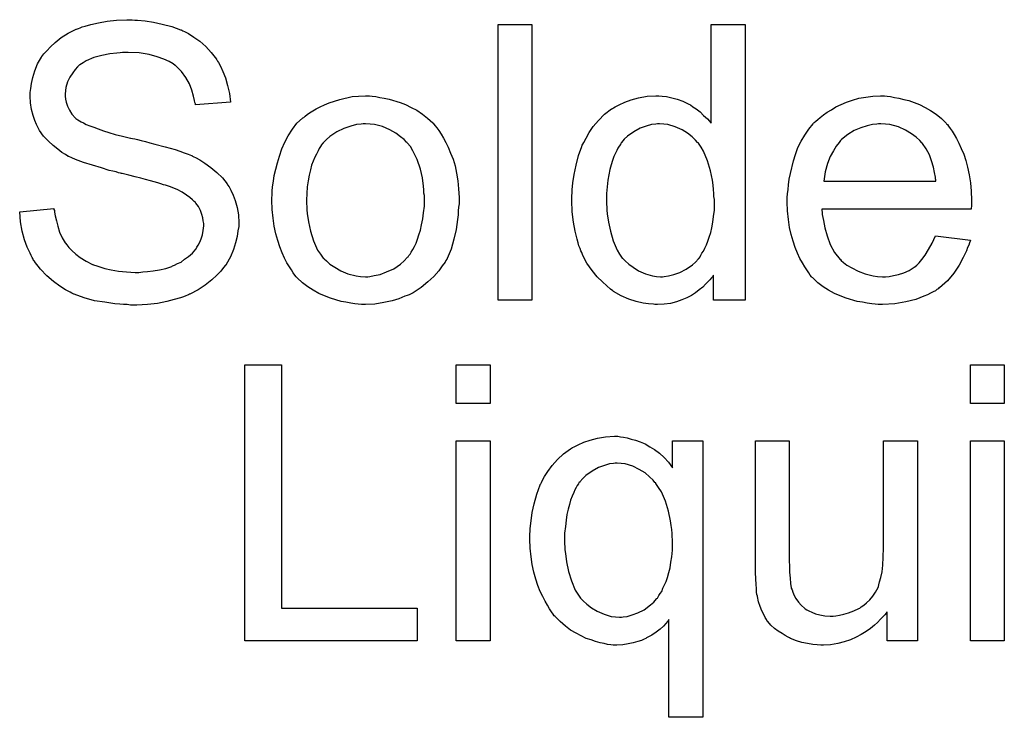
# Model space of a CAD drawing. Extents: x -1.3 to 9.2, y -4.6 to 3.5.
# Tile 165 of 215: x 4.53 to 4.816, y 0.507 to 0.71. Entities that reach past the tile are written whole.
import ezdxf

# ---------------------------------------------------------------- set-up
doc = ezdxf.new("R2010")
doc.units = 0
doc.layers.add('acc-ni-360-23-a_document', color=1, linetype='CONTINUOUS')

msp = doc.modelspace()

# ---------------------------------------------------------------- linework, layer by layer
at = {"layer": 'acc-ni-360-23-a_document', "color": 1}
for points in [[(4.563021, 0.709392), (4.563831, 0.709392), (4.566029, 0.709161), (4.568459, 0.708813), (4.571005, 0.708235), (4.573781, 0.707541), (4.576327, 0.706615), (4.576443, 0.706615), (4.576674, 0.7065), (4.577021, 0.706268), (4.577484, 0.706037), (4.578641, 0.705458), (4.580145, 0.704417), (4.58188, 0.70326), (4.583616, 0.701756), (4.585236, 0.70002), (4.58674, 0.698053), (4.58674, 0.697938), (4.586855, 0.697822), (4.587087, 0.697475), (4.587318, 0.697128), (4.587897, 0.695971), (4.588591, 0.694467), (4.589401, 0.692615), (4.589979, 0.690417), (4.590558, 0.688103), (4.590789, 0.685558), (4.580608, 0.684748), (4.580608, 0.684864), (4.580608, 0.685095), (4.580492, 0.685442), (4.580376, 0.686021), (4.580029, 0.687293), (4.579566, 0.689029), (4.578872, 0.69088), (4.577831, 0.692731), (4.576558, 0.694467), (4.574938, 0.696087), (4.574707, 0.696202), (4.574128, 0.696665), (4.572971, 0.697359), (4.571467, 0.698053), (4.569501, 0.698748), (4.567186, 0.699442), (4.564294, 0.699905), (4.561054, 0.70002), (4.559435, 0.70002), (4.55874, 0.699905), (4.557815, 0.699789), (4.555732, 0.699558), (4.553418, 0.699095), (4.551104, 0.698516), (4.548906, 0.697591), (4.54798, 0.697012), (4.547055, 0.696434), (4.546823, 0.696318), (4.54636, 0.695855), (4.545666, 0.695045), (4.544972, 0.69412), (4.544162, 0.692847), (4.543468, 0.691458), (4.543005, 0.689839), (4.542774, 0.687987), (4.542774, 0.687756), (4.542774, 0.687293), (4.54289, 0.686483), (4.543121, 0.685558), (4.543468, 0.684401), (4.544047, 0.683244), (4.544741, 0.682087), (4.545782, 0.68093), (4.545898, 0.680814), (4.546476, 0.680467), (4.546939, 0.68012), (4.547402, 0.679889), (4.548096, 0.679541), (4.548906, 0.679079), (4.549947, 0.678731), (4.551104, 0.678269), (4.552377, 0.677806), (4.553881, 0.677227), (4.555501, 0.676765), (4.557352, 0.676186), (4.559435, 0.675723), (4.561749, 0.675145), (4.561864, 0.675145), (4.562327, 0.675029), (4.563021, 0.674913), (4.563831, 0.674682), (4.564873, 0.674451), (4.566145, 0.674104), (4.567418, 0.673756), (4.568806, 0.673409), (4.571815, 0.672599), (4.574707, 0.671789), (4.576095, 0.671327), (4.577368, 0.670864), (4.578525, 0.670517), (4.579451, 0.670054), (4.579566, 0.670054), (4.579798, 0.669938), (4.580145, 0.669707), (4.580608, 0.669476), (4.58188, 0.668781), (4.583385, 0.667856), (4.58512, 0.666583), (4.586855, 0.665195), (4.588475, 0.663575), (4.589864, 0.661839), (4.589979, 0.661608), (4.590442, 0.661029), (4.590905, 0.659988), (4.591599, 0.6586), (4.592178, 0.65698), (4.592756, 0.655013), (4.593103, 0.652815), (4.593219, 0.650501), (4.593219, 0.650385), (4.593219, 0.650269), (4.593219, 0.649922), (4.593219, 0.649459), (4.592988, 0.648187), (4.592756, 0.646567), (4.592293, 0.644716), (4.591715, 0.642749), (4.590789, 0.640666), (4.589517, 0.638468), (4.589517, 0.638352), (4.589401, 0.638236), (4.588822, 0.637542), (4.588012, 0.636501), (4.586855, 0.635344), (4.585351, 0.633956), (4.5835, 0.632452), (4.581418, 0.631063), (4.578988, 0.62979), (4.578872, 0.62979), (4.578641, 0.629675), (4.578294, 0.629559), (4.577831, 0.629328), (4.577137, 0.629096), (4.576327, 0.628749), (4.574476, 0.628286), (4.572277, 0.627708), (4.569616, 0.627129), (4.566724, 0.626782), (4.5636, 0.626667), (4.561749, 0.626667), (4.560823, 0.626782), (4.559782, 0.626782), (4.558625, 0.626898), (4.557236, 0.627014), (4.554344, 0.627476), (4.551336, 0.627939), (4.548327, 0.628749), (4.545435, 0.62979), (4.545319, 0.62979), (4.545088, 0.629906), (4.544741, 0.630138), (4.544278, 0.630369), (4.54289, 0.631063), (4.54127, 0.632104), (4.539418, 0.633493), (4.537452, 0.635113), (4.5356, 0.63708), (4.533865, 0.639278), (4.533865, 0.639394), (4.533633, 0.639625), (4.533518, 0.639972), (4.533171, 0.640435), (4.532939, 0.641013), (4.532592, 0.641707), (4.531782, 0.643443), (4.530972, 0.645641), (4.530278, 0.648071), (4.529815, 0.650848), (4.529584, 0.65374), (4.539534, 0.654666), (4.539534, 0.65455), (4.539534, 0.654434), (4.53965, 0.654087), (4.53965, 0.653625), (4.539881, 0.652583), (4.540228, 0.651079), (4.540691, 0.649575), (4.541154, 0.64784), (4.541964, 0.64622), (4.542774, 0.644716), (4.54289, 0.6446), (4.543237, 0.644137), (4.543815, 0.643327), (4.544741, 0.642517), (4.545898, 0.641476), (4.54717, 0.640435), (4.548906, 0.639394), (4.550757, 0.638468), (4.550873, 0.638468), (4.550989, 0.638352), (4.551336, 0.638236), (4.551683, 0.638121), (4.55284, 0.637774), (4.554344, 0.637311), (4.556195, 0.636848), (4.558278, 0.636501), (4.560592, 0.63627), (4.563137, 0.636154), (4.564178, 0.636154), (4.565335, 0.63627), (4.566724, 0.636385), (4.568343, 0.636617), (4.570195, 0.636848), (4.572046, 0.637311), (4.573781, 0.637889), (4.574013, 0.638005), (4.574591, 0.638236), (4.575401, 0.638699), (4.576443, 0.639162), (4.577484, 0.639972), (4.578641, 0.640782), (4.579798, 0.641707), (4.580723, 0.642865), (4.580839, 0.64298), (4.58107, 0.643443), (4.581418, 0.644021), (4.58188, 0.644947), (4.582343, 0.645873), (4.58269, 0.64703), (4.582922, 0.648302), (4.583037, 0.649691), (4.583037, 0.649807), (4.583037, 0.650385), (4.582922, 0.651079), (4.582806, 0.652005), (4.582459, 0.65293), (4.582112, 0.654087), (4.581533, 0.655244), (4.580723, 0.656286), (4.580608, 0.656401), (4.580261, 0.656749), (4.579798, 0.657211), (4.578988, 0.657905), (4.578062, 0.6586), (4.57679, 0.65941), (4.575285, 0.66022), (4.57355, 0.660914), (4.573434, 0.661029), (4.572856, 0.661145), (4.57193, 0.661492), (4.571352, 0.661608), (4.570542, 0.661839), (4.569732, 0.662186), (4.568691, 0.662418), (4.567534, 0.662765), (4.566145, 0.663112), (4.564757, 0.663459), (4.563137, 0.663922), (4.561286, 0.664385), (4.559319, 0.664847), (4.559203, 0.664847), (4.558856, 0.664963), (4.558278, 0.665079), (4.557583, 0.66531), (4.556658, 0.665542), (4.555617, 0.665773), (4.553302, 0.666467), (4.550757, 0.667277), (4.548096, 0.668087), (4.545782, 0.668897), (4.544741, 0.66936), (4.543815, 0.669823), (4.543699, 0.669823), (4.543584, 0.669938), (4.54289, 0.670401), (4.541848, 0.67098), (4.540691, 0.671905), (4.539303, 0.672947), (4.537914, 0.674219), (4.536526, 0.675723), (4.535369, 0.677343), (4.535253, 0.677574), (4.534906, 0.678153), (4.534443, 0.679079), (4.533981, 0.680236), (4.533518, 0.68174), (4.533055, 0.683475), (4.532708, 0.685326), (4.532592, 0.687293), (4.532592, 0.687409), (4.532592, 0.687525), (4.532592, 0.687872), (4.532592, 0.688335), (4.532824, 0.689492), (4.533055, 0.690996), (4.533402, 0.692731), (4.533981, 0.694698), (4.534791, 0.696665), (4.535948, 0.698632), (4.535948, 0.698748), (4.536063, 0.698863), (4.536642, 0.699558), (4.537452, 0.700483), (4.538493, 0.70164), (4.539881, 0.702913), (4.541617, 0.704301), (4.543699, 0.705574), (4.546013, 0.706731), (4.546129, 0.706731), (4.54636, 0.706847), (4.546708, 0.706962), (4.54717, 0.707194), (4.547749, 0.707425), (4.548559, 0.707657), (4.550294, 0.708119), (4.552493, 0.708582), (4.555038, 0.709045), (4.557699, 0.709392), (4.560707, 0.709508), (4.562211, 0.709508), (4.563021, 0.709392)], [(4.678374, 0.628055), (4.66854, 0.628055), (4.66854, 0.708119), (4.678374, 0.708119), (4.678374, 0.628055)], [(4.740274, 0.628055), (4.731133, 0.628055), (4.731133, 0.635344), (4.731018, 0.635228), (4.730902, 0.634997), (4.730555, 0.634534), (4.730092, 0.633956), (4.729514, 0.633377), (4.728819, 0.632683), (4.72801, 0.631873), (4.726968, 0.631063), (4.725927, 0.630253), (4.72477, 0.629443), (4.723382, 0.628749), (4.721877, 0.628171), (4.720373, 0.627592), (4.718638, 0.627129), (4.716787, 0.626898), (4.71482, 0.626782), (4.714126, 0.626782), (4.713663, 0.626898), (4.712274, 0.627014), (4.710654, 0.627245), (4.708688, 0.627708), (4.706489, 0.628402), (4.704291, 0.629328), (4.702093, 0.6306), (4.701977, 0.6306), (4.701861, 0.630832), (4.701167, 0.631295), (4.700126, 0.63222), (4.698853, 0.633377), (4.697349, 0.634881), (4.695845, 0.636732), (4.694341, 0.638815), (4.693068, 0.641245), (4.693068, 0.641361), (4.692952, 0.641592), (4.692837, 0.641939), (4.692605, 0.642402), (4.692374, 0.643096), (4.692027, 0.643906), (4.691795, 0.644716), (4.691564, 0.645757), (4.690985, 0.648071), (4.690407, 0.650732), (4.69006, 0.65374), (4.689944, 0.65698), (4.689944, 0.657096), (4.689944, 0.657327), (4.689944, 0.65779), (4.689944, 0.658484), (4.69006, 0.659178), (4.69006, 0.660104), (4.690291, 0.662187), (4.690638, 0.664616), (4.691217, 0.667277), (4.691911, 0.670054), (4.692837, 0.672715), (4.692837, 0.672831), (4.692952, 0.673062), (4.693184, 0.673409), (4.693415, 0.673872), (4.694109, 0.675145), (4.695035, 0.676765), (4.696192, 0.6785), (4.697696, 0.680236), (4.699432, 0.682087), (4.701514, 0.683591), (4.70163, 0.683591), (4.701746, 0.683707), (4.702093, 0.683938), (4.702556, 0.684169), (4.703712, 0.684748), (4.705332, 0.685558), (4.707184, 0.686252), (4.709382, 0.686831), (4.711811, 0.687293), (4.714357, 0.687409), (4.715283, 0.687409), (4.716208, 0.687293), (4.717481, 0.687178), (4.718985, 0.686831), (4.720605, 0.686484), (4.722225, 0.685905), (4.723729, 0.685095), (4.72396, 0.684979), (4.724423, 0.684748), (4.725117, 0.684169), (4.726043, 0.683591), (4.7272, 0.682781), (4.728241, 0.68174), (4.729398, 0.680698), (4.730439, 0.679426), (4.730439, 0.708119), (4.740274, 0.708119), (4.740274, 0.628055)], [(4.631979, 0.687293), (4.63302, 0.687178), (4.634177, 0.686946), (4.635449, 0.686715), (4.636954, 0.686483), (4.640078, 0.685442), (4.641697, 0.684864), (4.643317, 0.684054), (4.644937, 0.683244), (4.646557, 0.682087), (4.648061, 0.68093), (4.649565, 0.679541), (4.649681, 0.679426), (4.649912, 0.679194), (4.650259, 0.678731), (4.650722, 0.678153), (4.6513, 0.677343), (4.651995, 0.676302), (4.652689, 0.675145), (4.653383, 0.673872), (4.654077, 0.672484), (4.654771, 0.670748), (4.655466, 0.669013), (4.656044, 0.667046), (4.656507, 0.664963), (4.656854, 0.662765), (4.657085, 0.660451), (4.657201, 0.657905), (4.657201, 0.65779), (4.657201, 0.657443), (4.657201, 0.656864), (4.657201, 0.656054), (4.657085, 0.655129), (4.65697, 0.653972), (4.65697, 0.652815), (4.656738, 0.651542), (4.656391, 0.648649), (4.655697, 0.645757), (4.654887, 0.642865), (4.65373, 0.640203), (4.65373, 0.640088), (4.653614, 0.639972), (4.653383, 0.639625), (4.653152, 0.639162), (4.652342, 0.638005), (4.6513, 0.636617), (4.649912, 0.634997), (4.648176, 0.633377), (4.64621, 0.631757), (4.643896, 0.630253), (4.64378, 0.630253), (4.643664, 0.630138), (4.643317, 0.629906), (4.642739, 0.629675), (4.64216, 0.629443), (4.641466, 0.629212), (4.63973, 0.628518), (4.637764, 0.627939), (4.635334, 0.627361), (4.632788, 0.626898), (4.630012, 0.626782), (4.628855, 0.626782), (4.627929, 0.626898), (4.626888, 0.627014), (4.625731, 0.627245), (4.624342, 0.627476), (4.622954, 0.627708), (4.61983, 0.628633), (4.618095, 0.629328), (4.616475, 0.630022), (4.614855, 0.630947), (4.613235, 0.631989), (4.611731, 0.633146), (4.610227, 0.634534), (4.610111, 0.63465), (4.60988, 0.634881), (4.609533, 0.635344), (4.60907, 0.636038), (4.608491, 0.636848), (4.607913, 0.637774), (4.607219, 0.638931), (4.606525, 0.640319), (4.60583, 0.641823), (4.605136, 0.643559), (4.604558, 0.64541), (4.603979, 0.647377), (4.603516, 0.649575), (4.603169, 0.651889), (4.602938, 0.654434), (4.602822, 0.657096), (4.602822, 0.657327), (4.602822, 0.65779), (4.602938, 0.6586), (4.602938, 0.659757), (4.603053, 0.661029), (4.603285, 0.662649), (4.603516, 0.664269), (4.603979, 0.66612), (4.604442, 0.667971), (4.60502, 0.669938), (4.605715, 0.672021), (4.60664, 0.673988), (4.607566, 0.675839), (4.608838, 0.67769), (4.610111, 0.679426), (4.611731, 0.68093), (4.611847, 0.681045), (4.612078, 0.681161), (4.612541, 0.681508), (4.613119, 0.681971), (4.613814, 0.682434), (4.614739, 0.683012), (4.615665, 0.683591), (4.616822, 0.684169), (4.618095, 0.684748), (4.619483, 0.685326), (4.622607, 0.686368), (4.626194, 0.687178), (4.628045, 0.687293), (4.630012, 0.687409), (4.631169, 0.687409), (4.631979, 0.687293)], [(4.781579, 0.687293), (4.782504, 0.687178), (4.783661, 0.686946), (4.784934, 0.686715), (4.786438, 0.686368), (4.787826, 0.686021), (4.789446, 0.685442), (4.79095, 0.684864), (4.79257, 0.684054), (4.79419, 0.683128), (4.79581, 0.682087), (4.797314, 0.680814), (4.798702, 0.679426), (4.798818, 0.67931), (4.799049, 0.679079), (4.799396, 0.678616), (4.799859, 0.677922), (4.800438, 0.677112), (4.801016, 0.676186), (4.80171, 0.675029), (4.802405, 0.673641), (4.803099, 0.672137), (4.803793, 0.670517), (4.804372, 0.668666), (4.80495, 0.666699), (4.805413, 0.6645), (4.80576, 0.662187), (4.805991, 0.659757), (4.806107, 0.657096), (4.806107, 0.65698), (4.806107, 0.656517), (4.806107, 0.655707), (4.805991, 0.65455), (4.762604, 0.65455), (4.762604, 0.654435), (4.762604, 0.654087), (4.76272, 0.653625), (4.76272, 0.652931), (4.762835, 0.652121), (4.763067, 0.651195), (4.763414, 0.649112), (4.764108, 0.646798), (4.765033, 0.644253), (4.766306, 0.641939), (4.767926, 0.639856), (4.768042, 0.639856), (4.768157, 0.639625), (4.768852, 0.639047), (4.769893, 0.638237), (4.771281, 0.637427), (4.773132, 0.636501), (4.775215, 0.635691), (4.777529, 0.635113), (4.778802, 0.634997), (4.78019, 0.634881), (4.781116, 0.634881), (4.782157, 0.634997), (4.78343, 0.635228), (4.784818, 0.635576), (4.786438, 0.636038), (4.787942, 0.636732), (4.789446, 0.637658), (4.789562, 0.637774), (4.79014, 0.638237), (4.790835, 0.638931), (4.791645, 0.639856), (4.79257, 0.641129), (4.793611, 0.642749), (4.794653, 0.6446), (4.795578, 0.646798), (4.80576, 0.645526), (4.80576, 0.64541), (4.805644, 0.645179), (4.805529, 0.644716), (4.805297, 0.644022), (4.80495, 0.643327), (4.804603, 0.642402), (4.803677, 0.640435), (4.80252, 0.638237), (4.8009, 0.635923), (4.799049, 0.633724), (4.796735, 0.631642), (4.79662, 0.631642), (4.796388, 0.63141), (4.796041, 0.631179), (4.795578, 0.630832), (4.794884, 0.630485), (4.79419, 0.630138), (4.793264, 0.629675), (4.792223, 0.629212), (4.791066, 0.628749), (4.789909, 0.628286), (4.787016, 0.627592), (4.783777, 0.627014), (4.78019, 0.626782), (4.778917, 0.626782), (4.778108, 0.626898), (4.777066, 0.627014), (4.775794, 0.627245), (4.774405, 0.627476), (4.772901, 0.627708), (4.769662, 0.628634), (4.767926, 0.629328), (4.766306, 0.630022), (4.764571, 0.630947), (4.762951, 0.631989), (4.761447, 0.633146), (4.759943, 0.634534), (4.759827, 0.63465), (4.759596, 0.634881), (4.759248, 0.635344), (4.758786, 0.636038), (4.758207, 0.636848), (4.757629, 0.637774), (4.756935, 0.638931), (4.75624, 0.640203), (4.755546, 0.641708), (4.754852, 0.643327), (4.754273, 0.645179), (4.753695, 0.647145), (4.753232, 0.649228), (4.752885, 0.651542), (4.752654, 0.653972), (4.752538, 0.656517), (4.752538, 0.656633), (4.752538, 0.657211), (4.752538, 0.657906), (4.752654, 0.658947), (4.752769, 0.66022), (4.752885, 0.661608), (4.753116, 0.663228), (4.753463, 0.664848), (4.754389, 0.66855), (4.754968, 0.670401), (4.755662, 0.672368), (4.756587, 0.674219), (4.757629, 0.675955), (4.758786, 0.67769), (4.760058, 0.67931), (4.760174, 0.679426), (4.760405, 0.679657), (4.760868, 0.680004), (4.761447, 0.680583), (4.762141, 0.681161), (4.763067, 0.681856), (4.764108, 0.682665), (4.765381, 0.68336), (4.766653, 0.684169), (4.768157, 0.684864), (4.769777, 0.685558), (4.771513, 0.686136), (4.773364, 0.686715), (4.775331, 0.687062), (4.777413, 0.687293), (4.779612, 0.687409), (4.780769, 0.687409), (4.781579, 0.687293)], [(4.630012, 0.67931), (4.629317, 0.67931), (4.628739, 0.679194), (4.627466, 0.679079), (4.625731, 0.678616), (4.623764, 0.677922), (4.621681, 0.676996), (4.619714, 0.675608), (4.618673, 0.674682), (4.617747, 0.673756), (4.617747, 0.673641), (4.617516, 0.673525), (4.617285, 0.673178), (4.616938, 0.672715), (4.61659, 0.672137), (4.616243, 0.671442), (4.61578, 0.670517), (4.615318, 0.669591), (4.614855, 0.668434), (4.614392, 0.667277), (4.614045, 0.665889), (4.613698, 0.664385), (4.613351, 0.662765), (4.613119, 0.661029), (4.613004, 0.659062), (4.612888, 0.657096), (4.612888, 0.65698), (4.612888, 0.656633), (4.612888, 0.656054), (4.613004, 0.655244), (4.613004, 0.654319), (4.613119, 0.653278), (4.613467, 0.650848), (4.614045, 0.648071), (4.614971, 0.645294), (4.616128, 0.642633), (4.616938, 0.641476), (4.617747, 0.640319), (4.617863, 0.640319), (4.617979, 0.640088), (4.618673, 0.639509), (4.619714, 0.638584), (4.621103, 0.637658), (4.622838, 0.636617), (4.624921, 0.635691), (4.62735, 0.635113), (4.628623, 0.634997), (4.630012, 0.634881), (4.630706, 0.634881), (4.631284, 0.634997), (4.632557, 0.635228), (4.634292, 0.635575), (4.636144, 0.63627), (4.638226, 0.637195), (4.640193, 0.638584), (4.641234, 0.639509), (4.64216, 0.640435), (4.642276, 0.640551), (4.642391, 0.640666), (4.642623, 0.641013), (4.64297, 0.641476), (4.643317, 0.642055), (4.64378, 0.642749), (4.644243, 0.643674), (4.644706, 0.6446), (4.645168, 0.645757), (4.645515, 0.64703), (4.645978, 0.648418), (4.646325, 0.649922), (4.646672, 0.651658), (4.646904, 0.653393), (4.647135, 0.65536), (4.647135, 0.657443), (4.647135, 0.657558), (4.647135, 0.657905), (4.647135, 0.658484), (4.64702, 0.659178), (4.64702, 0.660104), (4.646904, 0.661145), (4.646557, 0.663575), (4.645978, 0.66612), (4.645053, 0.668897), (4.64378, 0.671442), (4.643086, 0.672715), (4.64216, 0.673756), (4.64216, 0.673872), (4.641929, 0.673988), (4.641234, 0.674682), (4.640193, 0.675492), (4.638805, 0.676533), (4.637069, 0.677574), (4.634987, 0.6785), (4.632673, 0.679079), (4.6314, 0.679194), (4.630012, 0.67931)], [(4.715398, 0.67931), (4.71482, 0.67931), (4.714357, 0.679194), (4.713084, 0.679079), (4.71158, 0.678616), (4.709845, 0.678037), (4.707993, 0.676996), (4.706142, 0.675723), (4.705217, 0.674798), (4.704407, 0.673872), (4.704407, 0.673756), (4.704175, 0.673641), (4.70406, 0.673294), (4.703712, 0.672831), (4.703365, 0.672252), (4.703018, 0.671558), (4.702671, 0.670748), (4.702208, 0.669823), (4.701746, 0.668666), (4.701399, 0.667393), (4.701051, 0.666005), (4.700704, 0.6645), (4.700473, 0.662881), (4.700242, 0.661029), (4.70001, 0.659063), (4.70001, 0.65698), (4.70001, 0.656864), (4.70001, 0.656517), (4.70001, 0.655939), (4.700126, 0.655129), (4.700126, 0.654203), (4.700242, 0.653162), (4.700589, 0.650732), (4.701167, 0.648071), (4.701977, 0.645294), (4.703134, 0.642633), (4.703828, 0.641476), (4.704638, 0.640319), (4.704754, 0.640319), (4.704869, 0.640088), (4.705448, 0.639509), (4.706489, 0.638584), (4.707762, 0.637658), (4.709382, 0.636617), (4.711349, 0.635691), (4.713431, 0.635113), (4.714588, 0.634997), (4.715745, 0.634881), (4.716324, 0.634881), (4.716787, 0.634997), (4.718059, 0.635113), (4.719563, 0.635576), (4.721299, 0.636154), (4.72315, 0.63708), (4.725001, 0.638352), (4.725927, 0.639162), (4.726737, 0.640088), (4.726737, 0.640203), (4.726968, 0.640319), (4.7272, 0.640666), (4.727431, 0.641129), (4.727778, 0.641708), (4.728241, 0.642286), (4.728588, 0.643212), (4.729051, 0.644137), (4.729514, 0.645179), (4.729861, 0.646336), (4.730324, 0.647724), (4.730671, 0.649112), (4.730902, 0.650732), (4.731133, 0.652352), (4.731365, 0.654203), (4.731365, 0.65617), (4.731365, 0.656286), (4.731365, 0.656749), (4.731365, 0.657327), (4.731249, 0.658137), (4.731249, 0.659063), (4.731133, 0.66022), (4.731018, 0.661492), (4.730786, 0.662881), (4.730208, 0.665658), (4.729398, 0.66855), (4.728241, 0.671327), (4.727547, 0.672484), (4.726737, 0.673641), (4.726737, 0.673756), (4.726505, 0.673872), (4.725927, 0.674566), (4.724886, 0.675492), (4.723613, 0.676533), (4.721993, 0.677575), (4.720026, 0.678385), (4.717828, 0.679079), (4.716671, 0.679194), (4.715398, 0.67931)], [(4.779727, 0.67931), (4.779033, 0.67931), (4.77857, 0.679194), (4.777298, 0.679079), (4.775794, 0.678732), (4.773942, 0.678153), (4.771975, 0.677343), (4.770124, 0.676186), (4.768273, 0.674682), (4.768042, 0.674451), (4.767579, 0.673872), (4.766769, 0.672831), (4.765959, 0.671442), (4.765033, 0.669823), (4.764224, 0.66774), (4.763529, 0.66531), (4.763182, 0.662649), (4.795694, 0.662649), (4.795694, 0.662765), (4.795694, 0.662996), (4.795578, 0.663343), (4.795578, 0.663806), (4.795347, 0.665195), (4.795, 0.666699), (4.794421, 0.66855), (4.793843, 0.670285), (4.792917, 0.672021), (4.791876, 0.673525), (4.791876, 0.673641), (4.791645, 0.673756), (4.791066, 0.674451), (4.790025, 0.675376), (4.788636, 0.676418), (4.786901, 0.677459), (4.784818, 0.678385), (4.782389, 0.679079), (4.781116, 0.679194), (4.779727, 0.67931)], [(4.605599, 0.538688), (4.645053, 0.538688), (4.645053, 0.529201), (4.594954, 0.529201), (4.594954, 0.609265), (4.605599, 0.609265), (4.605599, 0.538688)], [(4.666226, 0.598042), (4.656391, 0.598042), (4.656391, 0.609265), (4.666226, 0.609265), (4.666226, 0.598042)], [(4.815594, 0.598042), (4.80576, 0.598042), (4.80576, 0.609265), (4.815594, 0.609265), (4.815594, 0.598042)], [(4.666226, 0.529201), (4.656391, 0.529201), (4.656391, 0.587282), (4.666226, 0.587282), (4.666226, 0.529201)], [(4.70406, 0.588439), (4.704985, 0.588324), (4.706026, 0.588092), (4.707184, 0.587745), (4.708456, 0.587398), (4.709845, 0.586935), (4.711233, 0.586357), (4.712621, 0.585547), (4.71401, 0.584737), (4.715398, 0.583696), (4.716787, 0.582423), (4.718059, 0.581034), (4.719216, 0.579415), (4.719216, 0.587282), (4.72801, 0.587282), (4.72801, 0.506986), (4.718175, 0.506986), (4.718175, 0.535333), (4.718059, 0.535217), (4.717712, 0.534755), (4.717249, 0.534176), (4.716555, 0.533482), (4.71563, 0.532556), (4.714473, 0.531746), (4.7132, 0.530821), (4.711696, 0.530011), (4.711464, 0.529895), (4.711002, 0.529664), (4.710192, 0.529317), (4.70915, 0.52897), (4.707762, 0.528622), (4.706374, 0.528275), (4.704754, 0.528044), (4.703018, 0.527928), (4.701977, 0.527928), (4.701283, 0.528044), (4.700357, 0.52816), (4.699316, 0.528391), (4.698159, 0.528622), (4.696886, 0.52897), (4.695614, 0.529432), (4.694109, 0.529895), (4.692721, 0.530589), (4.691217, 0.531399), (4.689597, 0.532325), (4.688093, 0.533482), (4.686589, 0.534755), (4.6852, 0.536143), (4.685085, 0.536259), (4.684853, 0.53649), (4.684506, 0.536953), (4.684043, 0.537647), (4.683465, 0.538457), (4.682886, 0.539498), (4.682192, 0.540655), (4.681498, 0.542043), (4.680804, 0.543548), (4.68011, 0.545283), (4.679531, 0.547134), (4.678953, 0.549101), (4.67849, 0.551299), (4.678143, 0.553614), (4.677911, 0.556043), (4.677796, 0.558704), (4.677796, 0.55882), (4.677796, 0.559051), (4.677796, 0.559514), (4.677796, 0.560208), (4.677911, 0.560903), (4.677911, 0.561828), (4.678143, 0.564027), (4.67849, 0.566456), (4.679068, 0.569002), (4.679763, 0.571778), (4.680804, 0.574439), (4.680804, 0.574555), (4.68092, 0.574787), (4.681151, 0.575134), (4.681382, 0.575596), (4.682077, 0.576869), (4.683002, 0.578373), (4.684275, 0.580109), (4.685779, 0.581844), (4.687515, 0.583464), (4.689597, 0.584968), (4.689713, 0.584968), (4.689828, 0.585084), (4.690176, 0.585315), (4.690638, 0.585547), (4.691795, 0.586125), (4.693415, 0.586819), (4.695266, 0.587398), (4.697465, 0.587976), (4.699779, 0.588439), (4.702324, 0.588555), (4.703365, 0.588555), (4.70406, 0.588439)], [(4.790372, 0.529201), (4.781579, 0.529201), (4.781579, 0.537647), (4.781463, 0.537531), (4.781231, 0.537184), (4.780884, 0.536721), (4.780306, 0.536143), (4.779612, 0.535449), (4.778802, 0.534523), (4.777876, 0.533713), (4.776719, 0.532788), (4.775447, 0.531862), (4.774058, 0.531052), (4.772554, 0.530242), (4.770934, 0.529432), (4.769083, 0.528854), (4.767232, 0.528391), (4.765149, 0.528044), (4.763067, 0.527928), (4.762257, 0.527928), (4.761215, 0.528044), (4.759943, 0.52816), (4.758439, 0.528391), (4.756819, 0.528738), (4.755199, 0.529201), (4.753463, 0.529895), (4.753232, 0.530011), (4.752769, 0.530242), (4.751959, 0.530705), (4.751034, 0.531284), (4.749877, 0.531978), (4.748836, 0.532788), (4.747794, 0.533713), (4.746869, 0.534755), (4.746753, 0.53487), (4.746521, 0.535333), (4.746174, 0.535912), (4.745712, 0.536837), (4.745133, 0.537878), (4.74467, 0.539151), (4.744208, 0.540539), (4.74386, 0.542044), (4.74386, 0.542159), (4.743745, 0.542622), (4.743629, 0.543316), (4.743629, 0.544242), (4.743513, 0.54563), (4.743398, 0.547134), (4.743282, 0.549101), (4.743282, 0.5513), (4.743282, 0.587282), (4.753116, 0.587282), (4.753116, 0.555002), (4.753116, 0.554886), (4.753116, 0.554655), (4.753116, 0.554308), (4.753116, 0.553729), (4.753116, 0.552457), (4.753232, 0.550837), (4.753232, 0.549101), (4.753348, 0.547366), (4.753463, 0.545862), (4.753695, 0.544589), (4.753695, 0.544473), (4.753926, 0.54401), (4.754158, 0.543316), (4.754505, 0.542391), (4.755083, 0.541465), (4.755778, 0.540424), (4.756587, 0.539498), (4.757629, 0.538573), (4.757744, 0.538457), (4.758207, 0.538226), (4.758786, 0.537878), (4.759711, 0.537531), (4.760753, 0.537068), (4.762025, 0.536721), (4.763414, 0.53649), (4.765033, 0.536374), (4.765843, 0.536374), (4.766653, 0.53649), (4.767695, 0.536606), (4.768967, 0.536953), (4.770356, 0.5373), (4.77186, 0.537878), (4.773364, 0.538573), (4.773595, 0.538688), (4.774058, 0.539035), (4.774752, 0.539498), (4.775562, 0.540192), (4.776488, 0.541118), (4.777413, 0.542159), (4.778223, 0.543316), (4.778917, 0.544705), (4.779033, 0.544936), (4.779149, 0.545399), (4.77938, 0.546324), (4.779727, 0.547597), (4.780074, 0.549217), (4.780306, 0.551184), (4.780422, 0.553498), (4.780537, 0.556159), (4.780537, 0.587282), (4.790372, 0.587282), (4.790372, 0.529201)], [(4.815594, 0.529201), (4.80576, 0.529201), (4.80576, 0.587282), (4.815594, 0.587282), (4.815594, 0.529201)], [(4.703134, 0.580803), (4.702556, 0.580803), (4.702093, 0.580687), (4.700936, 0.580572), (4.699432, 0.580109), (4.697696, 0.57953), (4.695845, 0.578489), (4.693994, 0.577216), (4.693184, 0.576291), (4.692258, 0.575365), (4.692258, 0.57525), (4.692027, 0.575134), (4.691911, 0.574787), (4.691564, 0.574324), (4.691217, 0.573745), (4.69087, 0.573051), (4.690523, 0.572241), (4.69006, 0.5712), (4.689597, 0.570043), (4.68925, 0.56877), (4.688903, 0.567382), (4.688556, 0.565878), (4.688324, 0.564258), (4.688093, 0.562407), (4.687862, 0.56044), (4.687862, 0.558357), (4.687862, 0.558242), (4.687862, 0.557894), (4.687862, 0.557316), (4.687977, 0.556506), (4.687977, 0.555581), (4.688093, 0.554539), (4.68844, 0.55211), (4.689019, 0.549333), (4.689828, 0.546556), (4.690985, 0.543895), (4.69168, 0.542738), (4.69249, 0.541581), (4.692605, 0.541465), (4.692721, 0.541349), (4.6933, 0.540771), (4.694341, 0.539845), (4.695729, 0.538804), (4.697349, 0.537763), (4.699316, 0.536953), (4.701399, 0.536259), (4.702671, 0.536143), (4.703828, 0.536027), (4.704407, 0.536027), (4.704869, 0.536143), (4.706026, 0.536259), (4.707531, 0.536721), (4.70915, 0.5373), (4.711002, 0.538226), (4.712853, 0.539614), (4.713778, 0.540424), (4.714588, 0.541349), (4.714588, 0.541465), (4.71482, 0.541581), (4.715051, 0.541928), (4.715283, 0.542391), (4.71563, 0.542969), (4.716092, 0.543548), (4.71644, 0.544473), (4.716902, 0.545399), (4.717365, 0.54644), (4.717712, 0.547597), (4.718175, 0.548986), (4.718522, 0.550374), (4.718753, 0.551994), (4.718985, 0.553614), (4.719216, 0.555465), (4.719216, 0.557432), (4.719216, 0.557547), (4.719216, 0.557894), (4.719216, 0.558589), (4.719101, 0.559399), (4.719101, 0.560324), (4.718985, 0.561481), (4.718869, 0.562638), (4.718638, 0.564027), (4.718059, 0.566803), (4.717134, 0.569696), (4.715977, 0.572473), (4.715167, 0.573745), (4.714357, 0.574902), (4.714357, 0.575018), (4.714126, 0.575134), (4.713547, 0.575828), (4.712506, 0.576754), (4.711233, 0.577911), (4.709498, 0.578952), (4.707646, 0.579878), (4.705448, 0.580572), (4.704291, 0.580687), (4.703134, 0.580803)]]:
    msp.add_lwpolyline(points, dxfattribs=at)

doc.saveas('drawing.dxf')
